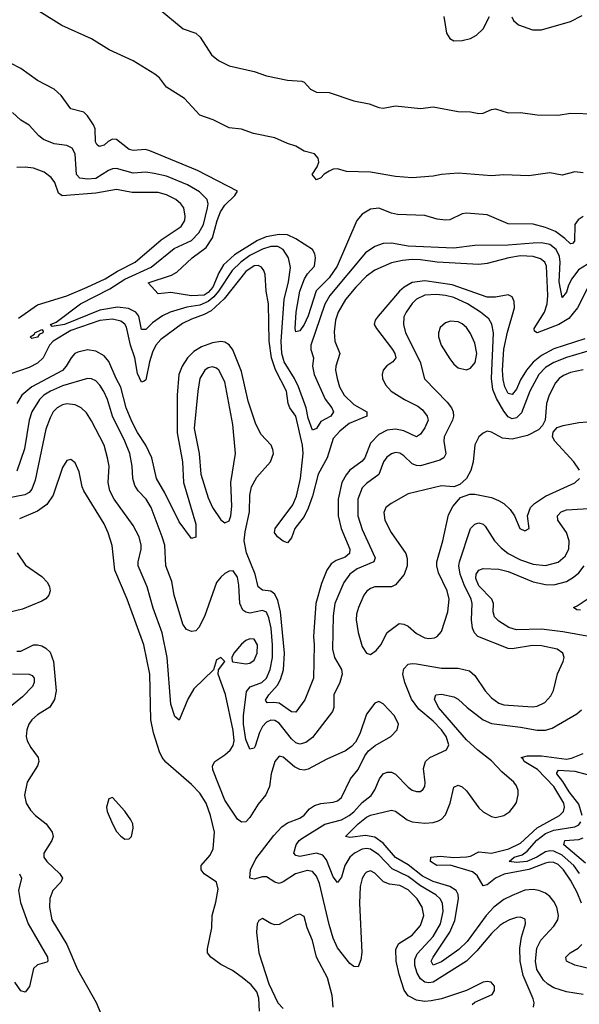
# Model space of a CAD drawing. Header units: inches. Extents: x 1173000 to 1307049, y 522583 to 678455.
# Tile 43 of 256: x 1210504 to 1213192, y 532103 to 536835. Entities that reach past the tile are written whole.
import ezdxf

# ---------------------------------------------------------------- set-up
doc = ezdxf.new("R2010")
doc.units = ezdxf.units.IN
doc.header["$MEASUREMENT"] = 0
doc.layers.add('B2513', color=7, linetype='Continuous')

msp = doc.modelspace()

# ---------------------------------------------------------------- linework, layer by layer
at = {"layer": 'B2513', "color": 5}
for points, elevation in [([(1213210, 536099), (1213170, 536102.8), (1213110, 536087.1), (1213050, 536098.5), (1212950, 536084), (1212830, 536089.4), (1212770, 536083.7), (1212610, 536097.1), (1212530, 536090.9), (1212490, 536082.2), (1212390, 536075.3), (1212310, 536081.7), (1212190, 536101.5), (1212074.8, 536105.2), (1212030, 536117.7), (1212010, 536116.8), (1211990, 536107.4), (1211967, 536093), (1211950, 536075.3), (1211930, 536065.4), (1211909.1, 536090), (1211932.6, 536127.4), (1211941, 536150), (1211938.2, 536170), (1211919.8, 536190), (1211870, 536203), (1211830, 536227.3), (1211790, 536239.5), (1211730, 536267.6), (1211627.8, 536287.8), (1211570, 536309.1), (1211510, 536315.4), (1211433.7, 536353.7), (1211370, 536376.3), (1211295.5, 536455.5), (1211210, 536510.9), (1211175.1, 536555.1), (1211153.2, 536573.2), (1211050, 536637.6), (1210933.7, 536690), (1210850, 536743.2), (1210706.2, 536806.2), (1210596.1, 536876.1)], 620), ([(1211169.3, 536890), (1211290, 536790.5), (1211350, 536769.6), (1211371.3, 536751.3), (1211426.4, 536666.4), (1211458.8, 536638.8), (1211510, 536612.5), (1211630, 536585.4), (1211690, 536564.9), (1211790, 536543.4), (1211859.5, 536539.5), (1211870, 536535), (1211901.4, 536501.4), (1211930, 536485.8), (1211990, 536484.9), (1212110, 536444.6), (1212182.4, 536430), (1212230, 536412.2), (1212250, 536410.1), (1212310, 536420.9), (1212430, 536408.6), (1212490, 536416.6), (1212610, 536393.3), (1212670, 536392.3), (1212710, 536383.3), (1212730, 536385.2), (1212770, 536403.6), (1212790, 536407), (1212850, 536386.3), (1212910, 536388), (1212990, 536376.8), (1213090, 536376.6), (1213150, 536384.7), (1213270, 536382.3)], 620), ([(1212541.4, 536850), (1212555.1, 536770), (1212570, 536743.5), (1212590, 536732.6), (1212630, 536735.4), (1212670, 536744.9), (1212699.1, 536760.9), (1212729.9, 536790), (1212760.8, 536850)], 640), ([(1212868.5, 536848.5), (1212876.4, 536830), (1212900.2, 536810), (1212966.7, 536786.7), (1213010, 536786), (1213150, 536826.3), (1213205.8, 536854.2)], 640), ([(1213210, 535888.8), (1213187, 535873), (1213171.2, 535850), (1213169.2, 535770.8), (1213160, 535760), (1213150, 535756.8), (1213123.3, 535783.3), (1213077.5, 535817.5), (1213030, 535836.7), (1212970, 535852.6), (1212850, 535854.1), (1212750, 535897.4), (1212650, 535904.5), (1212630, 535901), (1212570, 535872.6), (1212549.1, 535870.9), (1212510, 535875.8), (1212450, 535894.5), (1212318.8, 535898.8), (1212290, 535904.7), (1212230, 535928.2), (1212190, 535923.5), (1212150, 535900.4), (1212123.8, 535870), (1212028.4, 535650), (1211990, 535595), (1211928.8, 535531.2), (1211890, 535412.4), (1211870, 535369.8), (1211850, 535340.3), (1211830, 535334.5), (1211826.7, 535350), (1211831.9, 535430), (1211849.9, 535530), (1211871.6, 535590), (1211886.5, 535613.5), (1211920.6, 535650), (1211925.2, 535690), (1211922.5, 535710), (1211910.2, 535730.2), (1211830, 535781.1), (1211790, 535800.1), (1211750, 535802.7), (1211688, 535792), (1211647.1, 535772.9), (1211535.9, 535704.1), (1211483.9, 535656.1), (1211461.5, 535618.5), (1211432.7, 535550), (1211410, 535524.2), (1211390, 535511.3), (1211330, 535507.6), (1211230, 535524.2), (1211170, 535518), (1211122, 535570), (1211232.7, 535607.3), (1211258.9, 535621.1), (1211332.9, 535690), (1211399.9, 535740.1), (1211430, 535786.2), (1211452.9, 535870), (1211469.4, 535910.6), (1211490, 535943.4), (1211537.7, 535990), (1211549.7, 536010), (1211358.9, 536110), (1211130, 536204.6), (1211108.9, 536211.1), (1211050, 536205.7), (1211030, 536210.5), (1210970, 536258.5), (1210950, 536259.8), (1210930, 536249.7), (1210910, 536232.4), (1210886, 536226), (1210874.7, 536234.7), (1210868, 536247.9), (1210866.4, 536310), (1210859.2, 536330), (1210830, 536371.9), (1210811.9, 536390), (1210750, 536406.5), (1210703.7, 536470), (1210670, 536501.4), (1210590, 536542.3), (1210510, 536600.8), (1210410, 536651.9)], 640), ([(1213230, 535658.2), (1213187.9, 535632.1), (1213155.7, 535590), (1213140.3, 535559.7), (1213130, 535525.4), (1213110, 535499.7), (1213095, 535575), (1213099.6, 535670), (1213096.3, 535696.3), (1213081.8, 535730), (1213050, 535755), (1213010, 535762.3), (1212970, 535761.3), (1212850, 535750.7), (1212690, 535749.4), (1212590, 535736.4), (1212370, 535746.8), (1212290, 535760.2), (1212250, 535759), (1212210, 535745.2), (1212165.8, 535714.2), (1211994.1, 535510), (1211970, 535467.7), (1211902.1, 535270), (1211902.5, 535250), (1211915, 535210), (1211910.5, 535170), (1211918.1, 535130), (1211971.6, 535011.6), (1212003.2, 534970), (1212011.2, 534950), (1211998, 534930), (1211950, 534904.2), (1211930, 534869.5), (1211910, 534861.6), (1211890, 534920.5), (1211879.6, 534970), (1211842.8, 535070), (1211823.9, 535110), (1211775.3, 535190), (1211763.8, 535230), (1211760.6, 535290), (1211775.1, 535490), (1211794.8, 535574.8), (1211804.3, 535644.2), (1211795, 535690), (1211770, 535730.5), (1211744.7, 535744.7), (1211710, 535744.8), (1211670, 535732.6), (1211610, 535700.9), (1211566.4, 535670), (1211524.3, 535630), (1211459.3, 535530), (1211436.9, 535503.1), (1211410, 535480.4), (1211370, 535462.4), (1211306.6, 535453.4), (1211227.1, 535430), (1211190, 535410.9), (1211142.3, 535377.7), (1211110, 535346.6), (1211090, 535345.7), (1211076.6, 535410), (1211062, 535430), (1211026.7, 535446.7), (1210973.7, 535453.7), (1210890, 535438.4), (1210719.1, 535370), (1210661, 535361), (1210652, 535370), (1210679.2, 535380.8), (1210797.2, 535470), (1210938.1, 535541.9), (1211010, 535587.7), (1211135.2, 535644.8), (1211245.5, 535734.5), (1211330, 535774.1), (1211365, 535810), (1211387.2, 535850), (1211407.1, 535930), (1211409.3, 535950), (1211404.1, 535970), (1211367.9, 536007.9), (1211310, 536041.9), (1211210, 536082.5), (1211150, 536095.8), (1211110, 536102), (1211050, 536097.4), (1210970, 536119.7), (1210950, 536117.5), (1210930.8, 536109.2), (1210870, 536071.4), (1210830, 536068.3), (1210793.3, 536073.3), (1210777.9, 536090), (1210770, 536189.3), (1210757, 536217), (1210730, 536229.8), (1210670, 536237.5), (1210618.4, 536258.4), (1210595.9, 536275.9), (1210550, 536327.6), (1210510, 536352.3), (1210470, 536389.2)], 660), ([(1210499.4, 535400.6), (1210590, 535464.4), (1210730, 535508.2), (1210829.1, 535550), (1210915.3, 535590), (1210973.9, 535626.1), (1211059.6, 535670), (1211183.1, 535776.9), (1211279.5, 535840.5), (1211296.8, 535870), (1211299.9, 535890), (1211293.4, 535930), (1211279, 535950), (1211253.6, 535970), (1211210, 535993.2), (1211170, 536004.8), (1211044.5, 536004.5), (1210970, 536017.9), (1210870, 536000.5), (1210707.8, 535987.8), (1210690, 536001.4), (1210672.7, 536052.7), (1210656.2, 536076.2), (1210622.2, 536102.2), (1210570, 536122), (1210530, 536126.6), (1210490, 536124.1)], 680), ([(1213230, 535541.8), (1213183.3, 535450), (1213141.2, 535398.8), (1213093.5, 535370), (1212990, 535330.7), (1212977.5, 535337.5), (1212975.5, 535350), (1213025.6, 535430), (1213037.2, 535470), (1213041, 535510), (1213035.1, 535650), (1213025.9, 535670), (1213006.1, 535686.1), (1212970, 535696.9), (1212910, 535699.4), (1212852.9, 535690), (1212750, 535663.1), (1212710, 535658.7), (1212510, 535669.1), (1212430, 535681.4), (1212390, 535683), (1212342.2, 535677.8), (1212290, 535665.6), (1212210, 535630.9), (1212170, 535601.9), (1212118.7, 535550), (1212069.3, 535490.7), (1212033.9, 535430), (1212021.3, 535390), (1212014.9, 535334.9), (1212017.9, 535290), (1212042.3, 535230), (1212022.3, 535170), (1212020.7, 535150), (1212028.6, 535110), (1212041, 535070), (1212063, 535030), (1212110, 534985.5), (1212172.4, 534950), (1212171.4, 534930), (1212086.4, 534893.7), (1212042.1, 534857.9), (1212010, 534821.9), (1211981.3, 534730), (1211937.8, 534650), (1211910, 534544.4), (1211890, 534486.9), (1211870, 534447.2), (1211825.6, 534390), (1211810, 534345.1), (1211790, 534320.5), (1211770, 534328.3), (1211742.4, 534350), (1211728.5, 534370), (1211730.9, 534390), (1211816.7, 534503.3), (1211834.5, 534545.5), (1211853.8, 534630), (1211865.2, 534750), (1211862.7, 534790), (1211830.9, 534930), (1211801.6, 534970), (1211794, 534990), (1211785.6, 535050), (1211732.2, 535152.2), (1211713.3, 535210), (1211703, 535290), (1211699.7, 535470), (1211688.9, 535530), (1211683.6, 535610), (1211677.4, 535630), (1211666.2, 535646.2), (1211650, 535653.1), (1211630, 535651.5), (1211590, 535624.9), (1211485.9, 535494.1), (1211423.6, 535436.4), (1211390, 535417.6), (1211330, 535396.1), (1211286, 535374.1), (1211181.5, 535298.5), (1211158.8, 535270), (1211142.2, 535237.8), (1211127.5, 535190), (1211110, 535103.6), (1211102.6, 535097.4), (1211090, 535092.1), (1211070, 535134.5), (1211056.7, 535210), (1211036.5, 535270), (1211017.8, 535357.8), (1211010, 535371.5), (1210990, 535386.7), (1210950, 535396.3), (1210890, 535388.8), (1210750, 535341.7), (1210665.2, 535290), (1210648.1, 535270), (1210617.8, 535210), (1210590, 535183.8), (1210550, 535162.6), (1210410, 535114.9)], 680), ([(1213218.9, 535301.1), (1213070, 535253.1), (1213010, 535221.1), (1212971, 535189), (1212939.1, 535150), (1212910, 535104.4), (1212890, 535058.6), (1212870, 535033.4), (1212850, 535038.8), (1212834.9, 535070), (1212825.9, 535105.9), (1212822.7, 535150), (1212829.4, 535250.7), (1212847.3, 535332.7), (1212880.6, 535450), (1212879.7, 535479.7), (1212870, 535503.1), (1212850, 535512.2), (1212790, 535501.7), (1212750, 535500.7), (1212580.8, 535560.8), (1212450, 535579.9), (1212390, 535572.2), (1212350.7, 535550), (1212328.2, 535530), (1212225.6, 535410), (1212212.3, 535390), (1212207.4, 535370), (1212217.6, 535350), (1212295.2, 535250), (1212306.7, 535230), (1212310.8, 535210), (1212297.2, 535190), (1212268.3, 535171.7), (1212250.1, 535150), (1212245.1, 535130), (1212246.7, 535110), (1212260.6, 535080.6), (1212288.7, 535050), (1212352.7, 535010), (1212416.8, 534976.8), (1212439.2, 534959.2), (1212461.9, 534930), (1212465.6, 534910), (1212450, 534873.1), (1212430, 534842.8), (1212410, 534830.7), (1212350, 534858.3), (1212310, 534867.3), (1212270, 534862.5), (1212230, 534841.6), (1212190, 534799), (1212161.3, 534730), (1212150, 534713.3), (1212090.4, 534669.6), (1212072.4, 534647.6), (1212052.3, 534610), (1212034.4, 534530), (1212033.6, 534450), (1212047.8, 534390), (1212090.1, 534290), (1212088.1, 534270), (1212067.3, 534252.7), (1212024.1, 534235.9), (1212000.7, 534219.3), (1211979.9, 534190), (1211954.2, 534125.8), (1211927.2, 534030), (1211916.2, 533870), (1211919, 533830), (1211915.3, 533670), (1211874.2, 533565.8), (1211830, 533506.6), (1211810, 533508.2), (1211750, 533549.9), (1211725.7, 533554.3), (1211692.4, 533552.4), (1211685.5, 533565.5), (1211701.1, 533590), (1211743.3, 533636.7), (1211756.7, 533663.3), (1211771.2, 533710), (1211776, 533790), (1211756.6, 533990), (1211744.2, 534044.2), (1211730, 534074.9), (1211710, 534087.9), (1211670, 534092.7), (1211649.5, 534109.5), (1211635.3, 534170), (1211593.2, 534273.2), (1211583.3, 534330), (1211586.7, 534373.3), (1211607.6, 534470), (1211610.4, 534550), (1211617.9, 534590), (1211643.6, 534636.4), (1211708.9, 534710), (1211722.6, 534750), (1211720.7, 534770), (1211712.3, 534790), (1211663.2, 534843.2), (1211636.2, 534896.2), (1211601.6, 535001.6), (1211570, 535143.5), (1211528.7, 535248.7), (1211510, 535272.4), (1211490, 535284.3), (1211470, 535288.7), (1211430, 535282.1), (1211377.4, 535262.6), (1211340.4, 535239.6), (1211310.7, 535210), (1211284.8, 535170), (1211269.1, 535130), (1211260.3, 535030), (1211261, 534850), (1211286.3, 534710), (1211290.5, 534610), (1211350.8, 534410), (1211350, 534348.7), (1211330, 534341.2), (1211270, 534421), (1211201.6, 534561.6), (1211161.5, 534630), (1211139.2, 534730), (1211109.9, 534790), (1211070.2, 534850.2), (1211043.4, 534903.4), (1211015.8, 534970), (1210990.8, 535069.2), (1210967.7, 535110), (1210932.6, 535192.5), (1210910, 535219.6), (1210870, 535242.2), (1210830, 535248.5), (1210783, 535237), (1210769.5, 535230), (1210751.8, 535210), (1210728.3, 535170), (1210710.3, 535149.7), (1210563.4, 535070), (1210515.3, 535030), (1210490.5, 534990)], 720), ([(1213390, 535289), (1213130, 535211.3), (1213070, 535187.6), (1213030, 535162.7), (1212997.5, 535130), (1212954.7, 535050), (1212914.4, 534945.6), (1212890, 534920.9), (1212870, 534916.6), (1212850, 534926.1), (1212830, 534953.9), (1212794.6, 535014.6), (1212776.9, 535056.9), (1212770.8, 535110), (1212780.5, 535330), (1212772, 535372), (1212757.4, 535397.4), (1212718.4, 535430), (1212655.4, 535470), (1212590, 535499.1), (1212550, 535509.2), (1212506.2, 535513.8), (1212450, 535510.4), (1212410, 535491.1), (1212390, 535471.4), (1212360.5, 535430), (1212350, 535406.6), (1212347, 535370), (1212357.5, 535330), (1212427.3, 535190), (1212448.7, 535108.7), (1212557.2, 534997.2), (1212578.1, 534970), (1212586.5, 534950), (1212587.9, 534930), (1212583.3, 534910), (1212543, 534830), (1212541.1, 534810), (1212551.1, 534748.9), (1212541.1, 534730), (1212521.9, 534718.1), (1212430, 534690.9), (1212410, 534691.7), (1212390, 534700.9), (1212350, 534739.4), (1212330, 534752.2), (1212310, 534754.6), (1212290, 534748), (1212268.3, 534731.7), (1212251.9, 534710), (1212230, 534649.8), (1212170, 534605.7), (1212150, 534585), (1212128.7, 534530), (1212129.2, 534450), (1212150, 534384.9), (1212211.6, 534248.4), (1212205.8, 534230), (1212124.6, 534195.4), (1212089.4, 534170), (1212061.7, 534130), (1212017.9, 534030), (1212010.1, 533970), (1212006.9, 533810), (1212016.6, 533770), (1212050, 533712), (1212053.2, 533690), (1212042.3, 533650), (1212013.8, 533590), (1212013.2, 533530), (1212006.2, 533510), (1211910, 533385.5), (1211879, 533361), (1211850, 533352.9), (1211830, 533359.6), (1211810, 533378.7), (1211750, 533453.9), (1211730, 533467.7), (1211710, 533469.3), (1211690, 533459.4), (1211670, 533438.1), (1211656.5, 533410), (1211635.7, 533344.3), (1211630, 533334.7), (1211610, 533329.6), (1211590, 533376.4), (1211579.4, 533450), (1211579.8, 533490), (1211593.9, 533606.1), (1211611.5, 533628.5), (1211667.3, 533650), (1211689, 533671), (1211707.9, 533712.1), (1211718.7, 533770), (1211719.3, 533830), (1211711.6, 533910), (1211701.1, 533961.1), (1211690, 533987.8), (1211670, 533994.9), (1211610, 533983.2), (1211590, 533986.9), (1211576.7, 533996.7), (1211561.5, 534030), (1211557.2, 534117.2), (1211550, 534156.2), (1211530, 534185.7), (1211510, 534184.2), (1211490, 534174), (1211470, 534156.4), (1211450, 534129.7), (1211392.7, 533967.3), (1211365.4, 533914.6), (1211350, 533898.2), (1211330, 533894.4), (1211305, 533905), (1211288.4, 533930), (1211246.9, 534070), (1211235.1, 534135.1), (1211206.5, 534210), (1211201.2, 534310), (1211189.4, 534350), (1211136.2, 534490), (1211111.1, 534530), (1211072.8, 534570), (1211056.9, 534596.9), (1211047.8, 534630), (1211044.1, 534690), (1211032.8, 534750), (1211009.4, 534810), (1210949.4, 534930), (1210926, 535010), (1210908.8, 535048.8), (1210890, 535078), (1210870, 535098.5), (1210850, 535108.2), (1210830, 535109.9), (1210710, 535075), (1210653.1, 535050), (1210621, 535030), (1210599.6, 535010), (1210561.9, 534950), (1210550.5, 534910), (1210526.9, 534773.1), (1210490, 534665.8)], 740), ([(1213210, 535152.6), (1213150, 535139.9), (1213115.7, 535124.3), (1213095.5, 535110), (1213078.4, 535090), (1213047.5, 535030), (1213035, 534990), (1213027.6, 534910), (1213014.7, 534885.3), (1212995.4, 534864.6), (1212943.1, 534836.9), (1212870, 534819.6), (1212823.8, 534823.8), (1212770, 534852.2), (1212750, 534857.4), (1212730, 534848.4), (1212709.2, 534830), (1212690, 534792), (1212681.9, 534710), (1212671.3, 534668.7), (1212650.1, 534629.9), (1212619, 534601), (1212590, 534589.4), (1212530, 534595.1), (1212370, 534556.8), (1212288.4, 534510), (1212263.1, 534490), (1212253.5, 534466.5), (1212258.8, 534430), (1212289.3, 534370), (1212358.9, 534270), (1212365.7, 534245.7), (1212365.1, 534210), (1212350.6, 534169.4), (1212310, 534119.7), (1212290, 534109.8), (1212210, 534108.9), (1212190, 534101.8), (1212171.4, 534088.6), (1212158, 534070), (1212131.6, 534010), (1212122.6, 533977.4), (1212120.7, 533950), (1212130, 533890.6), (1212150, 533823), (1212170, 533790.5), (1212190, 533783.8), (1212216.2, 533803.8), (1212238.4, 533830), (1212270, 533890.5), (1212327.3, 533932.7), (1212350, 533930.3), (1212370, 533919.7), (1212410, 533885.6), (1212450, 533864.1), (1212470, 533860.7), (1212496.1, 533863.9), (1212510, 533870.3), (1212530, 533894.4), (1212560.5, 533990), (1212566.5, 534050), (1212557.2, 534090), (1212516.4, 534176.4), (1212508, 534210), (1212508, 534230), (1212537.3, 534330), (1212564.4, 534455.6), (1212584.8, 534495.2), (1212621.8, 534538.2), (1212665.6, 534554.4), (1212690, 534554.7), (1212770, 534539.4), (1212804.5, 534524.5), (1212829.1, 534509.1), (1212860.5, 534480.5), (1212881.5, 534450), (1212907, 534390), (1212930, 534378), (1212951.1, 534388.9), (1212942.6, 534450), (1212958.4, 534490), (1212977.1, 534510), (1213030, 534544.8), (1213170.7, 534609.3), (1213193.6, 534630)], 760), ([(1212677.1, 532102.9), (1212690, 532113.7), (1212774, 532150), (1212785.6, 532170), (1212785.1, 532190), (1212769.6, 532209.6), (1212750, 532213), (1212730, 532209.6), (1212650.3, 532169.7), (1212529.7, 532130.3), (1212480.5, 532119.5), (1212450, 532117.4), (1212410, 532122.4), (1212370, 532143.7), (1212351.6, 532171.6), (1212326.9, 532246.9), (1212312.3, 532310), (1212311.4, 532368.6), (1212325, 532395), (1212390, 532435.3), (1212430, 532482.6), (1212444.9, 532530), (1212437.7, 532570), (1212413.1, 532610), (1212370, 532652.7), (1212330, 532673.9), (1212280.7, 532680.7), (1212251.8, 532691.8), (1212210, 532733.2), (1212190, 532743.9), (1212170, 532738.5), (1212162.5, 532730), (1212150, 532708), (1212140.1, 532670), (1212136.8, 532590), (1212148.2, 532351.8), (1212143, 532317), (1212130, 532283.7), (1212110, 532284.2), (1212090, 532298.9), (1212030, 532375.1), (1212010, 532420.5), (1211990, 532486.3), (1211944.5, 532684.5), (1211930, 532719.4), (1211910, 532741.1), (1211885.7, 532745.7), (1211829.7, 532730.3), (1211770, 532692.1), (1211750, 532684), (1211730, 532690.6), (1211690, 532716), (1211670, 532716.2), (1211630, 532704.5), (1211609.9, 532709.9), (1211612.8, 532750), (1211638.2, 532801.8), (1211725.4, 532914.6), (1211764.2, 532955.8), (1211790, 532975), (1211850, 532997.1), (1211870, 533012.2), (1211896.8, 533043.2), (1211920.7, 533059.3), (1211951.5, 533068.5), (1212010, 533075.3), (1212030, 533081.6), (1212050, 533097.5), (1212093.1, 533186.9), (1212130, 533231.7), (1212162.3, 533297.7), (1212179.4, 533320.6), (1212212.4, 533347.6), (1212286.3, 533390), (1212318, 533422), (1212324.2, 533450), (1212304.1, 533490), (1212250, 533546.9), (1212230, 533558), (1212210, 533549.7), (1212170, 533498), (1212137.6, 533402.4), (1212116.7, 533363.3), (1212098.4, 533341.6), (1212070, 533322), (1211978.9, 533281.1), (1211890, 533233.4), (1211870, 533229), (1211850, 533231.2), (1211824.9, 533244.9), (1211770, 533290.7), (1211750, 533296.4), (1211729.3, 533270.7), (1211712.3, 533210), (1211704.6, 533150), (1211687.3, 533110), (1211650, 533064.4), (1211610, 533000.4), (1211590, 532980.4), (1211570, 532979.2), (1211550, 532992.9), (1211490, 533085), (1211432.2, 533230), (1211429.8, 533250), (1211441, 533270), (1211490, 533301.7), (1211515, 533325), (1211530, 533347.7), (1211534.6, 533370), (1211530, 533419.7), (1211492.3, 533592.3), (1211456.9, 533690), (1211459.3, 533710), (1211489.2, 533750), (1211470, 533769.2), (1211450, 533758), (1211436, 533710), (1211341, 533619), (1211311.5, 533570), (1211270, 533469.4), (1211250, 533486.6), (1211230, 533546), (1211212.2, 533770), (1211189.1, 533889.1), (1211146.2, 534006.2), (1211116.5, 534110), (1211074.1, 534210), (1211073.6, 534230), (1211087.6, 534290), (1211087.6, 534310), (1211077.7, 534350), (1211050, 534404.4), (1210957.9, 534530), (1210936.9, 534570), (1210929.9, 534610.1), (1210934, 534690), (1210926.8, 534730), (1210909.9, 534790), (1210850, 534907.2), (1210825.7, 534945.7), (1210799.1, 534970), (1210770, 534983.9), (1210730, 534988.5), (1210710, 534983.9), (1210684.1, 534970), (1210665.6, 534950), (1210650, 534921.7), (1210630, 534867.8), (1210578.2, 534621.8), (1210561.9, 534578.1), (1210550, 534563.4), (1210529.3, 534550.7), (1210445, 534535)], 760), ([(1213193.7, 534670), (1213166, 534710), (1213074, 534810), (1213064.2, 534830), (1213066.7, 534853.3), (1213085.7, 534874.3), (1213114.9, 534885.1), (1213190, 534899.5), (1213310, 534909.1)], 760), ([(1211656.8, 532070), (1211652.6, 532132.6), (1211644, 532164), (1211616.6, 532196.6), (1211572.5, 532232.5), (1211525.8, 532265.8), (1211470, 532294.7), (1211422.6, 532330), (1211405.7, 532350), (1211405.7, 532370), (1211427.1, 532470), (1211428.9, 532530), (1211446.4, 532593.6), (1211457.3, 532657.3), (1211449.7, 532690), (1211391.1, 532730), (1211375.5, 532750), (1211375.9, 532770), (1211419.6, 532820.4), (1211433, 532850), (1211439.3, 532930), (1211420.4, 533010), (1211399.9, 533070), (1211370, 533118.2), (1211330, 533159.1), (1211206.4, 533266.4), (1211189, 533289), (1211176.3, 533316.3), (1211147.5, 533407.5), (1211134.4, 533470), (1211129.9, 533690), (1211100.7, 533830), (1211020.5, 534050), (1210961.7, 534190), (1210947.9, 534307.9), (1210929, 534369), (1210910, 534412), (1210812.9, 534570), (1210804.8, 534590), (1210790, 534661.2), (1210770, 534706), (1210750, 534720.9), (1210730, 534716), (1210710, 534682.7), (1210664.8, 534550), (1210634.8, 534505.2), (1210590, 534472.7), (1210503.5, 534436.5)], 780), ([(1212972.9, 532090), (1212975.9, 532110), (1212971.3, 532130), (1212922.1, 532242.1), (1212908.5, 532310), (1212906.5, 532373.5), (1212914, 532426), (1212934.5, 532490), (1212932.7, 532512.7), (1212910, 532521.7), (1212890, 532519.8), (1212857.1, 532510), (1212830, 532495.4), (1212810, 532482.2), (1212770, 532443.4), (1212700.4, 532359.6), (1212649.8, 532310.2), (1212490, 532210.4), (1212470, 532206.1), (1212450, 532209.9), (1212430, 532226.2), (1212412.8, 532252.8), (1212401.8, 532290), (1212401.9, 532318.1), (1212414.2, 532345.8), (1212490, 532429.1), (1212525.8, 532490), (1212538.9, 532550), (1212534.6, 532590), (1212524.6, 532610), (1212502.8, 532630), (1212430, 532673.2), (1212370, 532717.9), (1212294.1, 532754.1), (1212230, 532820.8), (1212190, 532849.1), (1212170, 532852.6), (1212150, 532849.1), (1212111.7, 532830), (1212089.8, 532810.2), (1212065.8, 532770), (1212050, 532714), (1212030, 532688.2), (1212010, 532716), (1211978.1, 532798.1), (1211959.6, 532819.6), (1211930, 532829.1), (1211850, 532814), (1211830, 532818.5), (1211820.8, 532830), (1211831.5, 532870), (1211846.3, 532890), (1211860.2, 532899.8), (1211970, 532968.5), (1212050, 532990.5), (1212087.1, 533010), (1212110, 533028.3), (1212150, 533073.1), (1212192.7, 533107.3), (1212210, 533134), (1212232.7, 533187.3), (1212250, 533210.2), (1212270, 533219.3), (1212290, 533218.9), (1212309.5, 533209.5), (1212370, 533146.7), (1212390, 533131.7), (1212410, 533125.3), (1212430, 533125.7), (1212442.8, 533137.2), (1212449.7, 533150.3), (1212451.6, 533168.4), (1212443.9, 533236.1), (1212452.9, 533270), (1212474.3, 533290), (1212554, 533326), (1212564.8, 533350), (1212551.9, 533390), (1212530, 533421.5), (1212490, 533463.1), (1212421.7, 533521.7), (1212386.7, 533570), (1212354, 533650), (1212344.6, 533690), (1212350, 533714.9), (1212370, 533737.5), (1212390, 533741.6), (1212410, 533739.5), (1212530, 533718.6), (1212610, 533717.8), (1212665.3, 533705.3), (1212690, 533682.8), (1212740.6, 533610), (1212770, 533575.9), (1212804.9, 533550), (1212830, 533541.7), (1212967.1, 533532.9), (1212990, 533535.3), (1213025.9, 533554.1), (1213055, 533585), (1213068.6, 533611.4), (1213088.2, 533691.8), (1213114.4, 533750), (1213119.3, 533770), (1213113.3, 533790), (1213086, 533810), (1213010, 533825.7), (1212966.7, 533826.7), (1212870, 533811.4), (1212850, 533812.5), (1212705.3, 533870), (1212688.4, 533888.4), (1212679.2, 533910), (1212674.2, 533950), (1212677.3, 534030), (1212672.4, 534050), (1212639, 534119), (1212620.3, 534170), (1212613.7, 534210), (1212616, 534230), (1212670, 534388.9), (1212690, 534410.2), (1212710, 534417.2), (1212730, 534411.3), (1212740.3, 534400.3), (1212784.5, 534330), (1212816.2, 534296.2), (1212851.1, 534270), (1212910, 534238.8), (1212970, 534218.4), (1213030, 534211.4), (1213090, 534228.1), (1213123.9, 534256.1), (1213141.4, 534290), (1213143.4, 534330), (1213130.4, 534370), (1213088.5, 534430), (1213086.8, 534450), (1213104.8, 534470), (1213130, 534478.9), (1213290, 534488.8)], 740), ([(1210492.5, 534272.5), (1210532.7, 534212.7), (1210610, 534158.4), (1210638.1, 534130), (1210647.5, 534110), (1210650.1, 534090), (1210643.7, 534070), (1210630, 534052.5), (1210610, 534040.5), (1210518.3, 534001.7), (1210450, 533985.7)], 780), ([(1213265.9, 533865.9), (1213112.7, 533892.7), (1213010, 533905.8), (1212890, 533902.3), (1212853.8, 533913.8), (1212804.9, 533944.9), (1212785.1, 533965.1), (1212778.5, 533990), (1212779.5, 534030), (1212772.7, 534050), (1212710, 534114.9), (1212695.2, 534150), (1212696.5, 534170), (1212710, 534190.2), (1212730, 534197.1), (1212805.7, 534194.3), (1212850, 534183.1), (1212970, 534133.8), (1213030, 534120.6), (1213070, 534119.3), (1213130, 534135.3), (1213164.8, 534155.2), (1213190, 534176.2), (1213215.7, 534210)], 720), ([(1213197.2, 533997.2), (1213179.6, 533999.6), (1213163.5, 534010), (1213182.5, 534017.5), (1213258.1, 534070)], 680), ([(1210490, 533799.8), (1210510, 533800.6), (1210570, 533830.2), (1210590, 533831), (1210610, 533825.7), (1210630, 533814.6), (1210650, 533795.4), (1210667.5, 533750), (1210680.1, 533610), (1210671.4, 533568.6), (1210648.5, 533531.5), (1210590, 533493.7), (1210562.7, 533470), (1210548.6, 533450), (1210538, 533422), (1210535.5, 533390), (1210540.9, 533370), (1210557.9, 533337.9), (1210592.7, 533290), (1210596.8, 533270), (1210589.4, 533250), (1210540.5, 533170), (1210527.6, 533107.6), (1210535, 533070), (1210555.9, 533035.9), (1210580.2, 533010), (1210631.8, 532970), (1210660.8, 532930), (1210664.6, 532910), (1210659, 532890), (1210619.6, 532830), (1210620.9, 532810), (1210634.4, 532790), (1210697.8, 532730), (1210709.4, 532710), (1210702.7, 532690), (1210664.3, 532650), (1210648.9, 532611.1), (1210647.3, 532570), (1210659.1, 532510), (1210730, 532390.2), (1210782.8, 532270), (1210872.3, 532112.3), (1210915.4, 532010)], 780), ([(1210470, 533690.6), (1210550, 533689), (1210563.8, 533683.8), (1210573.6, 533670), (1210574.1, 533650), (1210565.5, 533630), (1210518.5, 533581.5), (1210441.1, 533518.9)], 760), ([(1213210, 532150.4), (1213130, 532162.8), (1213070, 532183.2), (1213040.8, 532200.8), (1213020, 532220), (1212988.9, 532270), (1212982.2, 532310), (1212987.7, 532372.3), (1213008, 532412), (1213070, 532478.7), (1213088.8, 532510), (1213092.1, 532530), (1213084, 532570), (1213070, 532597), (1213050, 532621.7), (1213030, 532637.3), (1212998, 532650), (1212970, 532654.7), (1212930, 532651.9), (1212870, 532626.7), (1212830, 532606.7), (1212781.8, 532570), (1212745.6, 532530), (1212654.3, 532405.7), (1212613.9, 532366.1), (1212530, 532307.9), (1212490, 532291.9), (1212480.2, 532310), (1212489.5, 532330), (1212570.6, 532449.4), (1212594, 532506), (1212612.1, 532610), (1212610.5, 532630.5), (1212600.2, 532650), (1212569.9, 532670), (1212490, 532693.2), (1212438.6, 532718.6), (1212370, 532773.4), (1212310, 532808.1), (1212250, 532877.8), (1212210, 532905.9), (1212165.4, 532914.6), (1212090, 532904.1), (1212069.7, 532910), (1212129.5, 532970), (1212170, 533002.2), (1212190, 533011.6), (1212290, 533036.6), (1212310, 533030.9), (1212365.8, 532990), (1212390, 532979.6), (1212450, 532973.3), (1212490, 532977), (1212515.2, 532984.8), (1212530, 532992.7), (1212550, 533014), (1212572.3, 533070), (1212590, 533146), (1212610, 533156.9), (1212630, 533149.1), (1212650, 533129), (1212710, 533047.1), (1212730, 533028.6), (1212770, 533005), (1212790, 533001), (1212829.9, 533010.1), (1212858, 533030), (1212881.5, 533058.5), (1212890, 533073), (1212898.6, 533110), (1212899.1, 533130), (1212890, 533153.8), (1212878.4, 533170), (1212820.6, 533220.6), (1212770, 533273.7), (1212704.2, 533324.2), (1212650, 533374.1), (1212515.6, 533530), (1212496.9, 533570), (1212503.7, 533590), (1212530, 533593.2), (1212590, 533581), (1212610, 533570.2), (1212653.4, 533530), (1212730, 533470.6), (1212770, 533452), (1212910, 533435.8), (1212990, 533421.3), (1213030, 533420.6), (1213061.7, 533430), (1213180.7, 533499.3), (1213201.9, 533518.1)], 720), ([(1213202.5, 532590), (1213181.2, 532641.2), (1213150, 532700.4), (1213116.7, 532750), (1213090, 532774.5), (1213070, 532784.3), (1213050, 532786.7), (1213030, 532782.3), (1212950, 532751.6), (1212831.7, 532728.3), (1212790, 532708.8), (1212750, 532677.4), (1212730, 532672.8), (1212702.1, 532722.1), (1212679.8, 532739.8), (1212571.5, 532771.5), (1212507.4, 532770), (1212477.2, 532790), (1212478.7, 532810), (1212524.4, 532815.6), (1212590, 532809.5), (1212650, 532811.5), (1212670, 532815.9), (1212710, 532835.6), (1212770, 532829.8), (1212854.3, 532850), (1212910, 532877.2), (1212990, 532951.3), (1213096.8, 533010), (1213116.4, 533030), (1213121.7, 533050), (1213117.1, 533070), (1213070.6, 533150), (1212991.8, 533231.8), (1212927.2, 533270), (1212922, 533282), (1212912.3, 533290), (1212943.4, 533296.6), (1213010, 533296.9), (1213130, 533281.4), (1213154.5, 533285.5), (1213210, 533308.5)], 680), ([(1213206.3, 533010), (1213190, 533064.6), (1213144.2, 533124.2), (1213113.5, 533173.5), (1213084.3, 533210), (1213084.3, 533215.7), (1213092.4, 533227.6), (1213170, 533222.9), (1213230, 533208.2)], 660), ([(1213192.4, 532732.4), (1213166.4, 532770), (1213110, 532819.7), (1213070, 532839.5), (1213050, 532841.1), (1213030, 532836), (1212987.8, 532810), (1212940.8, 532790), (1212890, 532785.3), (1212855.1, 532790), (1212879.2, 532810), (1212918.2, 532821.8), (1212941.4, 532838.6), (1212987.5, 532892.5), (1213030, 532924.8), (1213070, 532940.4), (1213170, 532955.9), (1213190, 532965.7), (1213200.1, 532979.9)], 660), ([(1213221.4, 532781.4), (1213118.2, 532870), (1213122, 532890), (1213190, 532896), (1213210, 532902.6)], 640), ([(1210504.1, 532730), (1210512.3, 532710), (1210498, 532650), (1210507.9, 532592.1), (1210545.2, 532490), (1210638.5, 532330), (1210639.3, 532310), (1210634.3, 532305.7), (1210590, 532293.5), (1210570, 532275.1), (1210551.3, 532188.7), (1210530, 532161.6), (1210510, 532167.6), (1210480.7, 532210)], 760), ([(1212010.7, 532090), (1212005.9, 532145.9), (1211982.6, 532230), (1211929.8, 532330), (1211910.6, 532410), (1211885.6, 532470), (1211870, 532526), (1211850, 532536.2), (1211830, 532531.5), (1211750, 532486.3), (1211730, 532485.1), (1211710, 532491.1), (1211670, 532515.1), (1211653.3, 532506.7), (1211645.4, 532490), (1211641.8, 532450), (1211652.8, 532350), (1211701.1, 532201.1), (1211744.4, 532110), (1211770, 532083.8)], 780), ([(1213250, 532272), (1213170.8, 532290.8), (1213131.3, 532310), (1213128.1, 532330), (1213148.5, 532350), (1213186.7, 532373.3), (1213204.8, 532390)], 680)]:
    msp.add_lwpolyline(points, dxfattribs=dict(at, elevation=elevation))
for points, elevation in [([(1212574, 535386), (1212550, 535378), (1212524.3, 535355.7), (1212515.3, 535330), (1212515.5, 535310), (1212528.2, 535270), (1212570, 535204.6), (1212590, 535178.9), (1212610, 535162.3), (1212650, 535151.8), (1212670, 535159.5), (1212692.7, 535187.3), (1212699.5, 535230), (1212690, 535280.7), (1212670, 535326.3), (1212650, 535355), (1212630, 535372.5), (1212610, 535382.2)], 760), ([(1210562.5, 535302.5), (1210554, 535310), (1210576.2, 535323.8), (1210577, 535330), (1210610, 535346), (1210617.5, 535337.5), (1210614.9, 535330), (1210597.7, 535322.3), (1210590, 535308.7)], 660), ([(1211430, 535166.6), (1211410, 535161.8), (1211394.3, 535150), (1211370.1, 535109.9), (1211359.2, 535050), (1211342.8, 534870), (1211366.2, 534750), (1211373.9, 534650), (1211410, 534537.6), (1211430.2, 534490), (1211470, 534431.7), (1211490, 534417.4), (1211510, 534426.4), (1211517.7, 534450), (1211522.5, 534497.5), (1211518.8, 534610), (1211541.1, 534750), (1211527.9, 534890), (1211490, 535094.3), (1211461.4, 535150), (1211450, 535160.8)], 740), ([(1211610, 533859.3), (1211590, 533850.7), (1211570, 533834.5), (1211532.4, 533790), (1211524, 533770), (1211524.7, 533750), (1211528.7, 533748.7), (1211590, 533738.8), (1211610, 533743.2), (1211630, 533757.3), (1211645.4, 533790), (1211647.2, 533830), (1211630, 533858.2)], 760), ([(1210950, 533097.2), (1210932, 533090), (1210921.6, 533050), (1210924.9, 533030), (1210950.5, 532970), (1210970, 532934), (1210990, 532910.6), (1211010, 532896.3), (1211030, 532899.1), (1211040.9, 532910), (1211049.6, 532950), (1211047.3, 532970), (1211038.7, 532990), (1211010, 533031.8)], 820)]:
    msp.add_lwpolyline(points, close=True, dxfattribs=dict(at, elevation=elevation))

doc.saveas('drawing.dxf')
